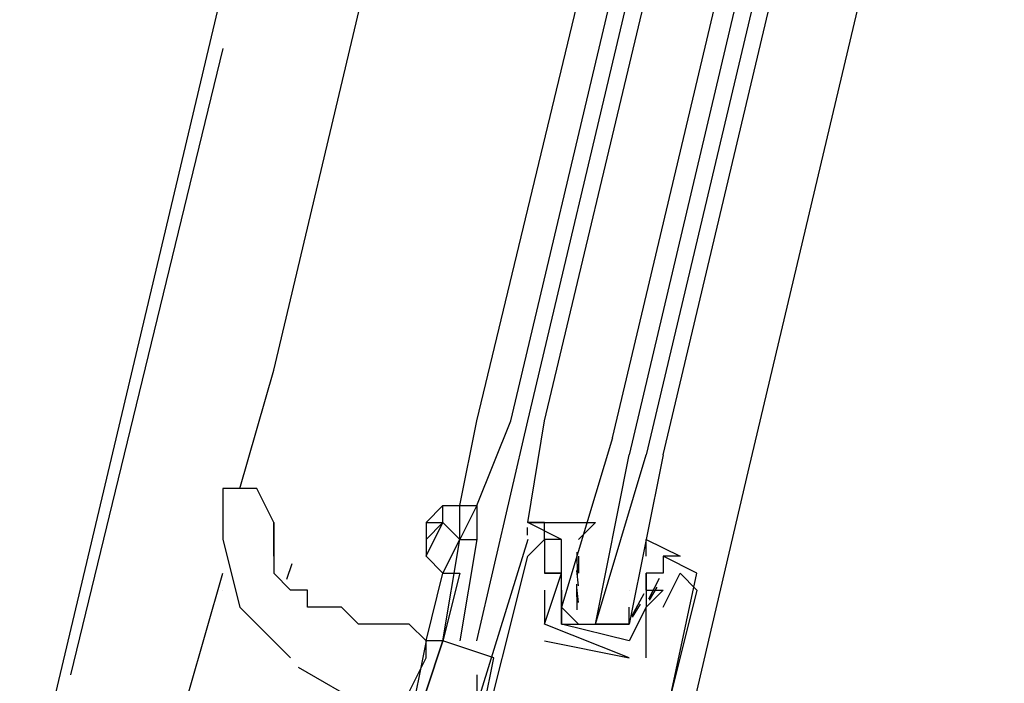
# Model space of a CAD drawing. Header units: feet. Extents: x -79 to 198, y -22 to 181.
# Tile 184 of 256: x 132.6 to 133.375, y 98.598 to 99.12. Entities that reach past the tile are written whole.
import ezdxf

# ---------------------------------------------------------------- set-up
doc = ezdxf.new("R2010")
doc.units = ezdxf.units.FT
doc.layers.add('A-LINEA', color=7, linetype='CONTINUOUS')

msp = doc.modelspace()

# ---------------------------------------------------------------- linework, layer by layer
at = {"layer": 'A-LINEA'}
for p, q in [((134.3733, 105.9511), (132.6, 98.4711)), ((132.8, 98.8444), (133.5867, 102.1644)), ((132.96, 98.8044), (133.76, 102.1244)), ((132.9867, 98.8044), (133.7733, 102.1244)), ((133, 98.8044), (133.7867, 102.1244)), ((133.0133, 98.8044), (133.8, 102.1111)), ((133.96, 102.0844), (133.1733, 98.7644)), ((132.76, 99.0978), (132.64, 98.6044)), ((132.76, 99.0978), (132.64, 98.6044)), ((132.7733, 98.7511), (132.8, 98.8444)), ((132.9467, 98.7378), (132.96, 98.8044)), ((132.96, 98.7378), (132.9867, 98.8044)), ((132.96, 98.6311), (133, 98.8044)), ((133.1733, 98.7644), (133.08, 98.3644)), ((132.9467, 98.7378), (132.9467, 98.7378)), ((132.8, 98.6978), (132.8, 98.7244)), ((132.92, 98.7244), (132.92, 98.7111)), ((133.0267, 98.7111), (133, 98.7244)), ((133, 98.7244), (133, 98.7244)), ((133, 98.7244), (133.0133, 98.7244)), ((133, 98.7244), (133.0133, 98.7244)), ((133, 98.7244), (133.0133, 98.7244)), ((132.9998, 98.7143), (132.9999, 98.7205)), ((132.9998, 98.7143), (132.9999, 98.7205)), ((132.9998, 98.7143), (132.9999, 98.7205)), ((133, 98.7111), (133, 98.7111)), ((133, 98.7111), (133, 98.7111)), ((133.0133, 98.7111), (133.0133, 98.7111)), ((133.0267, 98.7111), (133.0267, 98.7111)), ((133.0392, 98.6826), (133.039, 98.7009)), ((132.8144, 98.6918), (132.8102, 98.6795)), ((133, 98.6978), (133, 98.6978)), ((133.0267, 98.6978), (133.0267, 98.6978)), ((133.04, 98.6978), (133.04, 98.6978)), ((133.04, 98.6978), (133.04, 98.6844)), ((133.1067, 98.6978), (133.1067, 98.6978)), ((132.7333, 98.5911), (132.76, 98.6844)), ((132.92, 98.6311), (132.9333, 98.6844)), ((132.9467, 98.6844), (132.9333, 98.6311)), ((133.0133, 98.6844), (133.0133, 98.6844)), ((133.0133, 98.6844), (133.0133, 98.6844)), ((133.0267, 98.6844), (133.0267, 98.6844)), ((133.0267, 98.6844), (133.0267, 98.6844)), ((133.0399, 98.6746), (133.0388, 98.6865)), ((133.04, 98.6844), (133.04, 98.6844)), ((133.0933, 98.6844), (133.0933, 98.6844)), ((133.0933, 98.6711), (133.0933, 98.6844)), ((133.12, 98.6844), (133.12, 98.6844)), ((133.1333, 98.6844), (133.1333, 98.6844)), ((133.0391, 98.6555), (133.0386, 98.6759)), ((133.1036, 98.6804), (133.0952, 98.6641)), ((132.76, 98.6711), (132.76, 98.6711)), ((133.0133, 98.6711), (133.0133, 98.6711)), ((133.0267, 98.6711), (133.0267, 98.6711)), ((133.0399, 98.6613), (133.0388, 98.6732)), ((133.08, 98.6711), (133.08, 98.6711)), ((133.0914, 98.6683), (133.0817, 98.6503)), ((133.0933, 98.6711), (133.0933, 98.6711)), ((133.1018, 98.6734), (133.0956, 98.6632)), ((133.1067, 98.6711), (133.1067, 98.6711)), ((133.1333, 98.6711), (133.1333, 98.6711)), ((133.0885, 98.66), (133.0823, 98.6499)), ((133.08, 98.6578), (133.08, 98.6578)), ((133.0933, 98.6578), (133.0933, 98.6578)), ((133.0933, 98.6578), (133.0933, 98.6578)), ((133.1067, 98.6578), (133.1067, 98.6578)), ((133.0133, 98.6444), (133.0133, 98.6444)), ((133.0133, 98.6444), (133.0133, 98.6444)), ((133.0533, 98.6444), (133.0533, 98.6444)), ((133.08, 98.6444), (133.08, 98.6444)), ((132.92, 98.6311), (132.92, 98.6311)), ((132.92, 98.6311), (132.92, 98.6311)), ((132.9333, 98.6311), (132.9333, 98.6311)), ((133.0133, 98.6311), (133.08, 98.6178)), ((133.0133, 98.6311), (133.0133, 98.6311)), ((133.08, 98.6311), (133.08, 98.6311)), ((133.08, 98.6311), (133.08, 98.6311)), ((132.96, 98.5511), (132.9733, 98.6178)), ((133.08, 98.6178), (133.08, 98.6178)), ((133.08, 98.6178), (133.08, 98.6178)), ((133.0933, 98.6178), (133.0933, 98.6178)), ((132.8193, 98.6105), (132.9127, 98.5567)), ((132.96, 98.6044), (132.96, 98.5778))]:
    msp.add_line(p, q, dxfattribs=at)
for points in [[(133.0667, 98.7911), (133.8667, 102.1644), (133.88, 102.1644), (133.08, 98.7778)], [(133.1067, 98.7778), (133.9067, 102.1511), (133.8933, 102.1644), (133.8933, 102.1511), (133.0933, 98.7778)], [(133.0133, 98.7244), (133.0133, 98.7244), (133, 98.7244), (133.0133, 98.8044)], [(133.0667, 98.7911), (133.0267, 98.6578), (133.04, 98.6444), (133.0533, 98.6444), (133.08, 98.7778)], [(133.1067, 98.7778), (133.08, 98.6444), (133.0667, 98.6444), (133.0533, 98.6444), (133.0933, 98.7778)], [(132.8, 98.7244), (132.7867, 98.7511), (132.7733, 98.7511), (132.76, 98.7511)], [(132.76, 98.7511), (132.76, 98.7378), (132.76, 98.7111), (132.7733, 98.6578), (132.8133, 98.6178)], [(132.9333, 98.7378), (132.9333, 98.7378), (132.92, 98.7244), (132.9333, 98.7244), (132.9333, 98.7244)], [(132.9333, 98.7378), (132.9333, 98.7378), (132.9467, 98.7378), (132.96, 98.7378), (132.96, 98.7378)], [(132.9467, 98.7111), (132.9333, 98.7244), (132.9333, 98.7378), (132.9467, 98.7378)], [(132.9333, 98.7378), (132.9333, 98.7378), (132.9333, 98.7378)], [(132.9467, 98.7378), (132.96, 98.7378), (132.9467, 98.7111), (132.9467, 98.7378)], [(132.96, 98.7378), (132.96, 98.7378), (132.96, 98.7111)], [(132.96, 98.7378), (132.96, 98.7378), (132.96, 98.7378)], [(132.8, 98.7244), (132.8, 98.7111), (132.8, 98.6844)], [(132.92, 98.6978), (132.9333, 98.7244), (132.9467, 98.7111)], [(132.92, 98.7111), (132.92, 98.7111), (132.9333, 98.7244)], [(133.0133, 98.7244), (133.0133, 98.7244), (133, 98.7244)], [(133.0133, 98.7244), (133.0133, 98.7244), (133, 98.7244)], [(133.08, 98.6311), (133.0267, 98.6444), (133.0267, 98.6711), (133.0267, 98.6844), (133.0267, 98.6978), (133.0267, 98.7111), (133.0133, 98.7111), (133.0133, 98.7244), (133.0533, 98.7244), (133.04, 98.7111)], [(132.92, 98.7111), (132.92, 98.6978), (132.9333, 98.6844), (132.9467, 98.6844)], [(132.9333, 98.6311), (132.9467, 98.7111), (132.96, 98.7111), (132.9467, 98.6311)], [(132.9333, 98.6844), (132.9467, 98.7111), (132.9467, 98.7111), (132.9467, 98.7111)], [(133, 98.7111), (132.9467, 98.5378), (132.96, 98.5378), (132.9467, 98.4844)], [(132.96, 98.5378), (133, 98.6978), (133.0133, 98.7111), (133.0133, 98.6844), (133.0133, 98.6844)], [(133.0933, 98.6978), (133.0933, 98.7111), (133.12, 98.6978), (133.1067, 98.6978), (133.1067, 98.6844), (133.0933, 98.6844), (133.0933, 98.6711), (133.0933, 98.6578), (133.08, 98.6311)], [(133.08, 98.6178), (133.0133, 98.6444), (133.0267, 98.6844), (133.0133, 98.6844), (133.0267, 98.6844), (133.0267, 98.6978)], [(133.08, 98.4578), (133.0933, 98.5111), (133.0933, 98.4978), (133.1333, 98.6844), (133.1067, 98.6978)], [(132.92, 98.6311), (132.9067, 98.6444), (132.8933, 98.6444), (132.8667, 98.6444), (132.8533, 98.6578), (132.84, 98.6578), (132.8267, 98.6578), (132.8267, 98.6711), (132.8133, 98.6711), (132.8, 98.6844)], [(133.1067, 98.6578), (133.12, 98.6844), (133.1333, 98.6711), (133.0933, 98.5111), (133.08, 98.5111), (133.08, 98.4844), (133.0667, 98.4844), (133.04, 98.4844), (133.0533, 98.4844), (132.9867, 98.4978), (132.9733, 98.4978), (132.9733, 98.5111), (132.96, 98.5111), (132.9733, 98.5378), (132.96, 98.5378)], [(133.0133, 98.6711), (133.0133, 98.6444), (133.0133, 98.6444)], [(133.0267, 98.6711), (133.0267, 98.6444), (133.08, 98.6444), (133.08, 98.6578)], [(133.0933, 98.6711), (133.1067, 98.6711), (133.0933, 98.6578), (133.08, 98.6311)], [(133.0933, 98.6178), (133.0933, 98.6578), (133.0933, 98.6578)], [(132.9733, 98.6178), (132.9333, 98.6311), (132.9067, 98.5511), (132.96, 98.5511)], [(132.92, 98.6311), (132.92, 98.6311), (132.9067, 98.5644), (132.9067, 98.5511), (132.9333, 98.6311), (132.92, 98.6311), (132.92, 98.6311)], [(132.9067, 98.5644), (132.9067, 98.5911), (132.92, 98.6178), (132.92, 98.6311), (132.92, 98.6311)]]:
    msp.add_lwpolyline(points, dxfattribs=at)

doc.saveas('drawing.dxf')
